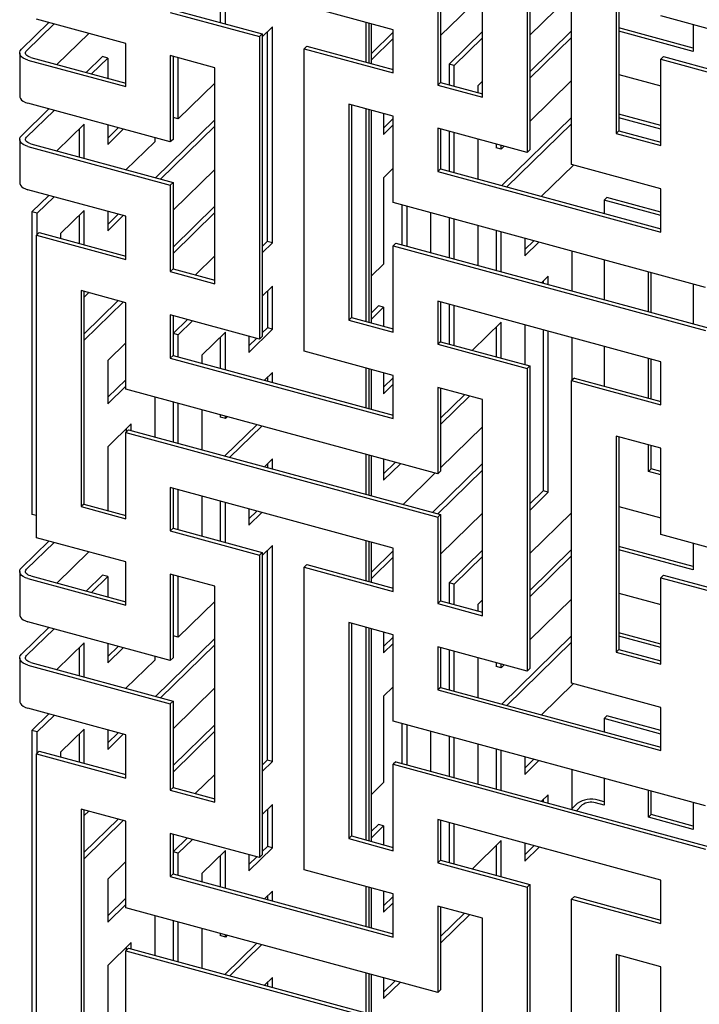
# Model space of a CAD drawing. Header units: millimetres. Extents: x 441 to 4541, y 1015 to 3885.
# Tile 13 of 33: x 3531 to 3672, y 2831 to 3035. Entities that reach past the tile are written whole.
import ezdxf

# ---------------------------------------------------------------- set-up
doc = ezdxf.new("R2010")
doc.units = ezdxf.units.MM
doc.header["$LTSCALE"] = 15

msp = doc.modelspace()

# ---------------------------------------------------------------- linework, layer by layer
for p, q in [((3636.62, 3070.3), (3636.62, 3007.8)), ((3636.06, 3069.76), (3636.06, 3007.25)), ((3645.27, 3004.75), (3645.27, 3067.25)), ((3626.85, 3018.69), (3626.85, 3063.33)), ((3654.49, 3055.82), (3654.49, 3011.18)), ((3655.05, 3055.67), (3655.05, 3011.72)), ((3608.42, 3032.62), (3562.36, 3045.14)), ((3572.66, 3042.34), (3572.66, 3034.11)), ((3573.73, 3033.82), (3573.73, 3042.05)), ((3626.85, 3039.85), (3618.2, 3031.4)), ((3645.27, 3039.98), (3636.62, 3031.53)), ((3617.64, 3039.05), (3617.64, 3021.19)), ((3618.2, 3039.6), (3618.2, 3021.74)), ((3562.36, 3036.21), (3580.78, 3031.21)), ((3562.92, 3036.76), (3581.34, 3031.75)), ((3537.27, 3034.1), (3531.61, 3028.58)), ((3532.67, 3028.29), (3538.33, 3033.82)), ((3553.15, 3029.79), (3534.72, 3034.8)), ((3602.78, 3034.16), (3602.78, 3025.93)), ((3603.34, 3034), (3603.34, 3025.78)), ((3603.9, 3025.62), (3603.9, 3033.85)), ((3728.19, 3017.93), (3663.7, 3035.46)), ((3670.38, 3033.64), (3670.38, 3028.14)), ((3545.49, 3031.87), (3538.89, 3025.43)), ((3581.34, 3031.75), (3580.78, 3031.21)), ((3583.45, 3033.21), (3581.34, 3031.15)), ((3581.34, 3031.75), (3581.34, 2969.25)), ((3582.39, 3032.17), (3582.39, 2988.85)), ((3583.45, 2988.56), (3583.45, 3033.21)), ((3608.42, 3032.12), (3603.9, 3027.7)), ((3608.42, 3023.7), (3608.42, 3032.62)), ((3626.85, 3032.25), (3619.94, 3025.51)), ((3645.27, 3032.37), (3636.62, 3023.93)), ((3670.38, 3028.84), (3655.05, 3033)), ((3670.38, 3028.14), (3655.05, 3032.31)), ((3553.15, 3020.86), (3553.15, 3029.79)), ((3580.78, 3031.21), (3580.78, 2968.7)), ((3603.9, 3026.38), (3608.42, 3030.8)), ((3621.01, 3025.22), (3626.85, 3030.92)), ((3636.62, 3022.6), (3645.27, 3031.05)), ((3531.24, 3027.81), (3531.24, 3018.88)), ((3590.56, 3029.25), (3590, 3028.7)), ((3590, 2966.2), (3590, 3028.7)), ((3590, 3028.7), (3608.42, 3023.7)), ((3590.56, 3029.25), (3608.42, 3024.39)), ((3532.95, 3026.35), (3553.15, 3020.86)), ((3533.51, 3026.9), (3553.15, 3021.56)), ((3548.36, 3027.07), (3544.99, 3023.78)), ((3546.05, 3023.49), (3549.42, 3026.78)), ((3549.42, 3026.78), (3548.36, 3027.07)), ((3549.42, 3026.78), (3549.42, 3022.57)), ((3571.57, 3024.78), (3562.36, 3027.28)), ((3562.36, 3027.28), (3562.36, 3009.43)), ((3562.92, 3027.13), (3562.92, 3009.97)), ((3562.94, 3027.13), (3562.94, 3014.52)), ((3564, 3014.23), (3564, 3026.84)), ((3621.01, 3025.22), (3619.94, 3025.51)), ((3619.94, 3025.51), (3619.94, 3021.26)), ((3664.26, 3027.08), (3663.7, 3026.53)), ((3663.7, 3008.67), (3663.7, 3026.53)), ((3663.7, 3026.53), (3728.19, 3009)), ((3664.26, 3027.08), (3728.75, 3009.55)), ((3571.57, 2980.14), (3571.57, 3024.78)), ((3621.01, 3020.97), (3621.01, 3025.22)), ((3655.05, 3023.38), (3663.7, 3021.03)), ((3571.57, 3021.61), (3564, 3014.23)), ((3618.2, 3021.74), (3617.64, 3021.19)), ((3618.2, 3021.74), (3626.85, 3019.39)), ((3626.85, 3021.99), (3625.87, 3021.03)), ((3645.27, 3022.12), (3636.62, 3013.67)), ((3617.64, 3021.19), (3626.85, 3018.69)), ((3625.87, 3021.03), (3625.87, 3019.65)), ((3562.36, 3009.43), (3532.95, 3017.42)), ((3608.42, 3014.77), (3599.21, 3017.27)), ((3599.21, 3017.27), (3599.21, 2972.63)), ((3537.27, 3016.25), (3531.61, 3010.72)), ((3532.67, 3010.43), (3538.33, 3015.96)), ((3599.77, 3017.12), (3599.77, 2973.17)), ((3602.78, 3016.3), (3602.78, 2972.35)), ((3603.34, 3016.15), (3603.34, 2972.2)), ((3603.9, 2972.05), (3603.9, 3016)), ((3606.42, 3015.31), (3606.42, 3010.98)), ((3571.57, 3014.01), (3559.3, 3002.03)), ((3564, 3014.23), (3562.94, 3014.52)), ((3608.42, 3014.26), (3606.42, 3012.31)), ((3608.42, 2996.91), (3608.42, 3014.77)), ((3645.27, 3014.51), (3630.85, 3000.44)), ((3631.91, 3000.15), (3645.27, 3013.19)), ((3663.7, 3012.8), (3655.05, 3015.15)), ((3663.7, 3012.1), (3655.05, 3014.45)), ((3544.56, 3013.1), (3538.89, 3007.58)), ((3543.5, 3012.07), (3543.5, 3006.32)), ((3544.56, 3006.04), (3544.56, 3013.1)), ((3549.42, 3012.94), (3549.42, 3008.92)), ((3551.58, 3012.36), (3549.42, 3010.25)), ((3549.42, 3008.92), (3552.64, 3012.07)), ((3560.36, 3001.74), (3571.57, 3012.68)), ((3606.42, 3010.98), (3608.42, 3012.94)), ((3636.06, 3007.25), (3617.64, 3012.26)), ((3617.64, 3012.26), (3617.64, 3003.33)), ((3618.2, 3012.11), (3618.2, 3003.88)), ((3619.94, 3011.63), (3619.94, 3003.4)), ((3621.01, 3003.12), (3621.01, 3011.35)), ((3655.05, 3011.72), (3654.49, 3011.18)), ((3654.49, 3011.18), (3663.7, 3008.67)), ((3655.05, 3011.72), (3663.7, 3009.37)), ((3531.24, 3009.95), (3531.24, 3001.02)), ((3559.14, 3009.48), (3553.2, 3003.69)), ((3559.14, 3010.3), (3559.14, 3009.48)), ((3562.92, 3009.97), (3562.36, 3009.43)), ((3625.87, 3010.03), (3625.87, 3001.79)), ((3532.95, 3008.49), (3562.36, 3000.5)), ((3533.51, 3009.04), (3562.92, 3001.05)), ((3629.67, 3008.99), (3629.67, 3008.21)), ((3630.73, 3007.92), (3629.67, 3008.21)), ((3630.73, 3007.92), (3630.73, 3008.7)), ((3631.35, 3008.53), (3630.73, 3007.92)), ((3636.62, 3007.8), (3636.06, 3007.25)), ((3571.57, 3003.76), (3562.92, 2995.31)), ((3608.42, 3004.01), (3606.42, 3002.05)), ((3618.2, 3003.88), (3617.64, 3003.33)), ((3617.64, 3003.33), (3663.7, 2990.81)), ((3618.2, 3003.88), (3663.7, 2991.51)), ((3645.67, 3004.64), (3639.07, 2998.21)), ((3663.7, 2999.74), (3645.27, 3004.75)), ((3562.92, 3001.05), (3562.36, 3000.5)), ((3562.92, 3001.05), (3562.92, 2983.19)), ((3606.42, 3002.05), (3606.42, 2984.2)), ((3553.15, 2994.07), (3532.95, 2999.56)), ((3562.36, 3000.5), (3562.36, 2982.64)), ((3663.7, 2990.81), (3663.7, 2999.74)), ((3537.27, 2998.39), (3533.77, 2994.98)), ((3534.84, 2994.69), (3538.33, 2998.1)), ((3672.91, 2979.38), (3608.42, 2996.91)), ((3651.96, 2997.43), (3652.52, 2997.98)), ((3651.96, 2997.43), (3651.96, 2994.7)), ((3663.7, 2994.24), (3651.96, 2997.43)), ((3663.7, 2994.94), (3652.52, 2997.98)), ((3534.84, 2994.69), (3533.77, 2994.98)), ((3533.77, 2994.98), (3533.77, 2932.47)), ((3544.56, 2995.25), (3539.7, 2990.5)), ((3544.56, 2988.18), (3544.56, 2995.25)), ((3549.42, 2995.09), (3549.42, 2991.06)), ((3571.57, 2996.15), (3562.92, 2987.71)), ((3610.22, 2996.42), (3610.22, 2988.19)), ((3611.28, 2987.9), (3611.28, 2996.13)), ((3534.84, 2990.26), (3534.84, 2994.69)), ((3543.5, 2994.21), (3543.5, 2988.47)), ((3551.58, 2994.5), (3549.42, 2992.39)), ((3549.42, 2991.06), (3552.64, 2994.21)), ((3553.15, 2985.14), (3553.15, 2994.07)), ((3562.92, 2986.38), (3571.57, 2994.83)), ((3616.14, 2994.81), (3616.14, 2986.58)), ((3619.94, 2993.78), (3619.94, 2985.55)), ((3621.01, 2985.26), (3621.01, 2993.49)), ((3625.87, 2992.17), (3625.87, 2983.94)), ((3629.67, 2991.14), (3629.67, 2982.9)), ((3630.73, 2982.62), (3630.73, 2990.85)), ((3535.28, 2990.7), (3534.72, 2990.15)), ((3534.72, 2927.65), (3534.72, 2990.15)), ((3534.72, 2990.15), (3553.15, 2985.14)), ((3535.28, 2990.7), (3553.15, 2985.84)), ((3539.7, 2990.5), (3539.7, 2989.5)), ((3582.39, 2988.85), (3581.34, 2987.83)), ((3583.45, 2988.56), (3582.39, 2988.85)), ((3635.59, 2989.53), (3635.59, 2985.88)), ((3637.45, 2989.02), (3635.59, 2987.2)), ((3581.34, 2986.51), (3583.45, 2988.56)), ((3608.98, 2988.53), (3608.42, 2987.98)), ((3608.42, 2970.12), (3608.42, 2987.98)), ((3608.42, 2987.98), (3672.91, 2970.45)), ((3608.98, 2988.53), (3673.47, 2971)), ((3635.59, 2985.88), (3638.51, 2988.73)), ((3645.31, 2986.88), (3645.31, 2978.65)), ((3571.57, 2985.9), (3567.52, 2981.94)), ((3651.96, 2985.08), (3651.96, 2976.85)), ((3562.92, 2983.19), (3562.36, 2982.64)), ((3562.36, 2982.64), (3571.57, 2980.14)), ((3562.92, 2983.19), (3571.57, 2980.84)), ((3606.42, 2984.2), (3603.9, 2981.74)), ((3640.45, 2981.7), (3639.07, 2980.35)), ((3639.39, 2980.66), (3639.39, 2980.26)), ((3640.45, 2979.97), (3640.45, 2981.7)), ((3661.17, 2974.34), (3661.17, 2982.57)), ((3661.73, 2974.19), (3661.73, 2982.42)), ((3553.15, 2976.22), (3543.93, 2978.72)), ((3543.93, 2978.72), (3543.93, 2934.08)), ((3544.49, 2978.57), (3544.49, 2934.62)), ((3583.47, 2979.66), (3581.34, 2977.58)), ((3582.41, 2978.62), (3582.41, 2971.02)), ((3583.47, 2970.73), (3583.47, 2979.66)), ((3670.38, 2980.07), (3670.38, 2971.84)), ((3544.56, 2977.39), (3544.49, 2977.41)), ((3551.58, 2976.64), (3544.49, 2969.72)), ((3544.56, 2977.39), (3544.56, 2978.55)), ((3545.49, 2978.3), (3544.56, 2977.39)), ((3663.7, 2964.03), (3617.64, 2976.55)), ((3617.64, 2976.55), (3617.64, 2967.62)), ((3544.56, 2968.46), (3552.64, 2976.35)), ((3553.15, 2958.36), (3553.15, 2976.22)), ((3605.36, 2975.56), (3603.9, 2974.13)), ((3603.9, 2972.81), (3606.42, 2975.27)), ((3606.42, 2975.27), (3605.36, 2975.56)), ((3606.42, 2975.27), (3606.42, 2971.37)), ((3618.2, 2976.39), (3618.2, 2968.16)), ((3619.94, 2975.92), (3619.94, 2967.69)), ((3621.01, 2967.4), (3621.01, 2975.63)), ((3580.78, 2968.7), (3562.36, 2973.71)), ((3562.36, 2973.71), (3562.36, 2964.78)), ((3562.92, 2973.56), (3562.92, 2965.33)), ((3565.89, 2972.75), (3562.94, 2969.87)), ((3564, 2969.58), (3566.95, 2972.46)), ((3599.77, 2973.17), (3599.21, 2972.63)), ((3599.21, 2972.63), (3608.42, 2970.12)), ((3599.77, 2973.17), (3608.42, 2970.82)), ((3578.59, 2965.96), (3583.47, 2970.73)), ((3582.41, 2971.02), (3581.34, 2969.98)), ((3583.47, 2970.73), (3582.41, 2971.02)), ((3630.73, 2972.21), (3624.76, 2966.38)), ((3629.67, 2971.17), (3629.67, 2965.05)), ((3630.73, 2964.76), (3630.73, 2972.21)), ((3635.59, 2971.67), (3635.59, 2963.44)), ((3639.39, 2970.63), (3639.39, 2937.34)), ((3544.56, 2968.46), (3544.49, 2968.48)), ((3544.56, 2950.6), (3544.56, 2968.46)), ((3564, 2969.58), (3562.94, 2969.87)), ((3562.94, 2969.87), (3562.94, 2965.32)), ((3564, 2965.03), (3564, 2969.58)), ((3573.73, 2970.14), (3568.87, 2965.4)), ((3572.66, 2969.11), (3572.66, 2962.68)), ((3573.73, 2962.39), (3573.73, 2970.14)), ((3578.59, 2969.3), (3578.59, 2965.96)), ((3580.2, 2968.86), (3578.59, 2967.28)), ((3581.34, 2969.25), (3580.78, 2968.7)), ((3640.45, 2937.05), (3640.45, 2970.35)), ((3645.31, 2969.02), (3645.31, 2960.14)), ((3553.15, 2967.91), (3549.42, 2964.28)), ((3618.2, 2968.16), (3617.64, 2967.62)), ((3617.64, 2967.62), (3636.06, 2962.61)), ((3618.2, 2968.16), (3636.62, 2963.16)), ((3651.96, 2967.22), (3651.96, 2958.99)), ((3562.92, 2965.33), (3562.36, 2964.78)), ((3562.36, 2964.78), (3608.42, 2952.26)), ((3562.92, 2965.33), (3608.42, 2952.96)), ((3568.87, 2965.4), (3568.87, 2963.71)), ((3608.42, 2961.19), (3590, 2966.2)), ((3661.17, 2956.49), (3661.17, 2964.72)), ((3661.73, 2956.33), (3661.73, 2964.56)), ((3549.42, 2964.28), (3549.42, 2955.35)), ((3602.78, 2962.73), (3602.78, 2954.5)), ((3603.34, 2962.57), (3603.34, 2954.34)), ((3603.9, 2954.19), (3603.9, 2962.42)), ((3636.62, 2963.16), (3636.06, 2962.61)), ((3636.06, 2962.61), (3636.06, 2900.11)), ((3636.62, 2963.16), (3636.62, 2900.66)), ((3663.7, 2955.1), (3663.7, 2964.03)), ((3553.15, 2960.31), (3549.42, 2956.67)), ((3583.47, 2961.8), (3581.83, 2960.19)), ((3582.41, 2960.76), (3582.41, 2960.03)), ((3583.47, 2959.74), (3583.47, 2961.8)), ((3606.42, 2961.74), (3606.42, 2957.41)), ((3608.42, 2960.69), (3606.42, 2958.74)), ((3608.42, 2952.26), (3608.42, 2961.19)), ((3645.83, 2960.65), (3645.27, 2960.11)), ((3645.83, 2960.65), (3663.7, 2955.8)), ((3549.42, 2955.35), (3553.15, 2958.99)), ((3617.64, 2940.83), (3553.15, 2958.36)), ((3606.42, 2957.41), (3608.42, 2959.36)), ((3626.85, 2956.19), (3617.64, 2958.69)), ((3617.64, 2958.69), (3617.64, 2940.83)), ((3618.2, 2958.54), (3618.2, 2941.38)), ((3645.27, 2897.6), (3645.27, 2960.11)), ((3645.27, 2960.11), (3663.7, 2955.1)), ((3559.14, 2956.73), (3559.14, 2948.5)), ((3623.14, 2957.19), (3618.2, 2952.37)), ((3618.2, 2951.05), (3624.2, 2956.91)), ((3626.85, 2911.54), (3626.85, 2956.19)), ((3562.94, 2955.7), (3562.94, 2947.47)), ((3564, 2947.18), (3564, 2955.41)), ((3568.87, 2954.09), (3568.87, 2945.86)), ((3572.66, 2953.05), (3572.66, 2952.57)), ((3573.73, 2952.29), (3572.66, 2952.57)), ((3573.73, 2952.29), (3573.73, 2952.77)), ((3574.11, 2952.66), (3573.73, 2952.29)), ((3544.56, 2950.6), (3544.49, 2950.62)), ((3544.49, 2950.54), (3544.56, 2950.6)), ((3554.28, 2951.16), (3549.42, 2946.42)), ((3553.22, 2950.13), (3553.22, 2949.5)), ((3554.28, 2949.82), (3554.28, 2951.16)), ((3580.2, 2951), (3573.61, 2944.57)), ((3574.67, 2944.28), (3581.27, 2950.72)), ((3626.85, 2950.56), (3618.2, 2942.12)), ((3553.71, 2949.98), (3553.15, 2949.43)), ((3553.15, 2931.57), (3553.15, 2949.43)), ((3553.15, 2949.43), (3617.64, 2931.9)), ((3553.71, 2949.98), (3618.2, 2932.45)), ((3663.7, 2946.17), (3654.49, 2948.67)), ((3654.49, 2948.67), (3654.49, 2904.03)), ((3655.05, 2948.52), (3655.05, 2904.58)), ((3549.42, 2946.42), (3549.42, 2933.28)), ((3661.17, 2941.35), (3661.17, 2946.86)), ((3661.73, 2941.9), (3661.73, 2946.71)), ((3663.7, 2928.31), (3663.7, 2946.17)), ((3602.78, 2944.87), (3602.78, 2936.64)), ((3603.34, 2944.72), (3603.34, 2936.49)), ((3603.9, 2936.33), (3603.9, 2944.56)), ((3583.47, 2943.94), (3581.83, 2942.33)), ((3582.41, 2942.9), (3582.41, 2942.18)), ((3583.47, 2941.89), (3583.47, 2943.94)), ((3606.42, 2943.88), (3606.42, 2939.55)), ((3608.83, 2943.23), (3606.42, 2940.88)), ((3606.42, 2939.55), (3609.89, 2942.94)), ((3626.85, 2942.96), (3616.54, 2932.9)), ((3544.56, 2941.67), (3544.49, 2941.61)), ((3544.56, 2934.61), (3544.56, 2941.67)), ((3617.04, 2940.99), (3610.45, 2934.55)), ((3617.6, 2932.61), (3626.85, 2941.63)), ((3618.2, 2941.38), (3617.64, 2940.83)), ((3661.17, 2941.35), (3661.73, 2941.9)), ((3663.7, 2940.67), (3661.17, 2941.35)), ((3663.7, 2941.36), (3661.73, 2941.9)), ((3608.42, 2925.48), (3562.36, 2938)), ((3562.36, 2938), (3562.36, 2929.07)), ((3562.92, 2937.84), (3562.92, 2929.61)), ((3562.94, 2937.84), (3562.94, 2929.61)), ((3564, 2929.32), (3564, 2937.55)), ((3568.87, 2936.23), (3568.87, 2928)), ((3639.39, 2937.34), (3636.62, 2934.64)), ((3636.62, 2933.31), (3640.45, 2937.05)), ((3640.45, 2937.05), (3639.39, 2937.34)), ((3544.49, 2934.62), (3543.93, 2934.08)), ((3543.93, 2934.08), (3553.15, 2931.57)), ((3544.49, 2934.62), (3553.15, 2932.27)), ((3572.66, 2935.2), (3572.66, 2926.97)), ((3573.73, 2926.68), (3573.73, 2934.91)), ((3655.05, 2934.09), (3663.7, 2931.74)), ((3534.72, 2932.22), (3533.77, 2932.47)), ((3578.59, 2933.59), (3578.59, 2930.24)), ((3580.2, 2933.15), (3578.59, 2931.57)), ((3578.59, 2930.24), (3581.27, 2932.86)), ((3618.2, 2932.45), (3617.64, 2931.9)), ((3617.64, 2931.9), (3617.64, 2914.05)), ((3626.85, 2932.7), (3618.2, 2924.26)), ((3618.2, 2932.45), (3618.2, 2914.59)), ((3645.27, 2932.83), (3636.62, 2924.39)), ((3562.92, 2929.61), (3562.36, 2929.07)), ((3562.36, 2929.07), (3580.78, 2924.06)), ((3562.92, 2929.61), (3581.34, 2924.61)), ((3728.19, 2910.79), (3663.7, 2928.31)), ((3537.27, 2926.96), (3531.61, 2921.43)), ((3532.67, 2921.14), (3538.33, 2926.67)), ((3553.15, 2922.64), (3534.72, 2927.65)), ((3583.45, 2926.06), (3581.34, 2924.01)), ((3583.45, 2881.42), (3583.45, 2926.06)), ((3602.78, 2927.01), (3602.78, 2918.78)), ((3603.34, 2926.86), (3603.34, 2918.63)), ((3603.9, 2918.48), (3603.9, 2926.71)), ((3670.38, 2921.69), (3655.05, 2925.86)), ((3670.38, 2926.5), (3670.38, 2920.99)), ((3545.49, 2924.72), (3538.89, 2918.29)), ((3581.34, 2924.61), (3580.78, 2924.06)), ((3580.78, 2924.06), (3580.78, 2861.56)), ((3581.34, 2924.61), (3581.34, 2862.11)), ((3582.39, 2925.02), (3582.39, 2881.71)), ((3608.42, 2924.97), (3603.9, 2920.56)), ((3603.9, 2919.23), (3608.42, 2923.65)), ((3608.42, 2916.55), (3608.42, 2925.48)), ((3626.85, 2925.1), (3619.94, 2918.36)), ((3621.01, 2918.07), (3626.85, 2923.78)), ((3645.27, 2925.23), (3636.62, 2916.78)), ((3636.62, 2915.46), (3645.27, 2923.9)), ((3670.38, 2920.99), (3655.05, 2925.16)), ((3553.15, 2913.71), (3553.15, 2922.64)), ((3590.56, 2922.1), (3590, 2921.56)), ((3590.56, 2922.1), (3608.42, 2917.25)), ((3531.24, 2920.66), (3531.24, 2911.73)), ((3533.51, 2919.75), (3553.15, 2914.41)), ((3548.36, 2919.92), (3544.99, 2916.63)), ((3546.05, 2916.34), (3549.42, 2919.63)), ((3549.42, 2919.63), (3548.36, 2919.92)), ((3549.42, 2919.63), (3549.42, 2915.43)), ((3571.57, 2917.64), (3562.36, 2920.14)), ((3562.36, 2920.14), (3562.36, 2902.28)), ((3562.92, 2919.99), (3562.92, 2902.83)), ((3562.94, 2919.98), (3562.94, 2907.37)), ((3564, 2907.08), (3564, 2919.69)), ((3590, 2859.05), (3590, 2921.56)), ((3590, 2921.56), (3608.42, 2916.55)), ((3664.26, 2919.93), (3663.7, 2919.38)), ((3664.26, 2919.93), (3728.75, 2902.4)), ((3532.95, 2919.2), (3553.15, 2913.71)), ((3571.57, 2872.99), (3571.57, 2917.64)), ((3621.01, 2918.07), (3619.94, 2918.36)), ((3619.94, 2918.36), (3619.94, 2914.12)), ((3621.01, 2913.83), (3621.01, 2918.07)), ((3663.7, 2901.53), (3663.7, 2919.38)), ((3663.7, 2919.38), (3728.19, 2901.86)), ((3655.05, 2916.23), (3663.7, 2913.88)), ((3571.57, 2914.47), (3564, 2907.08)), ((3618.2, 2914.59), (3617.64, 2914.05)), ((3617.64, 2914.05), (3626.85, 2911.54)), ((3618.2, 2914.59), (3626.85, 2912.24)), ((3626.85, 2914.85), (3625.87, 2913.89)), ((3625.87, 2913.89), (3625.87, 2912.51)), ((3645.27, 2914.97), (3636.62, 2906.53)), ((3562.36, 2902.28), (3532.95, 2910.28)), ((3608.42, 2907.62), (3599.21, 2910.12)), ((3599.21, 2910.12), (3599.21, 2865.48)), ((3599.77, 2909.97), (3599.77, 2866.03)), ((3537.27, 2909.1), (3531.61, 2903.57)), ((3532.67, 2903.29), (3538.33, 2908.81)), ((3564, 2907.08), (3562.94, 2907.37)), ((3602.78, 2909.15), (3602.78, 2865.21)), ((3603.34, 2909), (3603.34, 2865.06)), ((3603.9, 2864.9), (3603.9, 2908.85)), ((3606.42, 2908.16), (3606.42, 2903.84)), ((3608.42, 2889.76), (3608.42, 2907.62)), ((3645.27, 2907.37), (3630.85, 2893.29)), ((3663.7, 2905.65), (3655.05, 2908)), ((3544.56, 2905.96), (3538.89, 2900.43)), ((3544.56, 2898.89), (3544.56, 2905.96)), ((3549.42, 2905.8), (3549.42, 2901.78)), ((3571.57, 2906.86), (3559.3, 2894.88)), ((3560.36, 2894.6), (3571.57, 2905.54)), ((3608.42, 2907.12), (3606.42, 2905.16)), ((3606.42, 2903.84), (3608.42, 2905.79)), ((3631.91, 2893.01), (3645.27, 2906.04)), ((3663.7, 2904.95), (3655.05, 2907.3)), ((3543.5, 2904.92), (3543.5, 2899.18)), ((3551.58, 2905.21), (3549.42, 2903.1)), ((3549.42, 2901.78), (3552.64, 2904.92)), ((3636.06, 2900.11), (3617.64, 2905.12)), ((3617.64, 2905.12), (3617.64, 2896.19)), ((3618.2, 2904.96), (3618.2, 2896.73)), ((3619.94, 2904.49), (3619.94, 2896.26)), ((3621.01, 2895.97), (3621.01, 2904.2)), ((3655.05, 2904.58), (3654.49, 2904.03)), ((3654.49, 2904.03), (3663.7, 2901.53)), ((3655.05, 2904.58), (3663.7, 2902.23)), ((3531.24, 2902.8), (3531.24, 2893.88)), ((3532.95, 2901.35), (3562.36, 2893.35)), ((3533.51, 2901.89), (3562.92, 2893.9)), ((3559.14, 2902.34), (3553.2, 2896.54)), ((3559.14, 2903.16), (3559.14, 2902.34)), ((3562.92, 2902.83), (3562.36, 2902.28)), ((3625.87, 2902.88), (3625.87, 2894.65)), ((3629.67, 2901.85), (3629.67, 2901.06)), ((3630.73, 2900.78), (3630.73, 2901.56)), ((3631.35, 2901.39), (3630.73, 2900.78)), ((3630.73, 2900.78), (3629.67, 2901.06)), ((3636.62, 2900.66), (3636.06, 2900.11)), ((3645.67, 2897.5), (3639.07, 2891.06)), ((3663.7, 2892.6), (3645.27, 2897.6)), ((3571.57, 2896.61), (3562.92, 2888.17)), ((3608.42, 2896.86), (3606.42, 2894.91)), ((3618.2, 2896.73), (3617.64, 2896.19)), ((3617.64, 2896.19), (3663.7, 2883.67)), ((3618.2, 2896.73), (3663.7, 2884.37)), ((3562.92, 2893.9), (3562.36, 2893.35)), ((3562.36, 2893.35), (3562.36, 2875.5)), ((3562.92, 2893.9), (3562.92, 2876.04)), ((3606.42, 2894.91), (3606.42, 2877.05)), ((3553.15, 2886.93), (3532.95, 2892.42)), ((3537.27, 2891.24), (3533.77, 2887.83)), ((3663.7, 2883.67), (3663.7, 2892.6)), ((3534.84, 2887.54), (3538.33, 2890.95)), ((3672.91, 2872.24), (3608.42, 2889.76)), ((3610.22, 2889.27), (3610.22, 2881.04)), ((3651.96, 2890.28), (3652.52, 2890.83)), ((3651.96, 2890.28), (3651.96, 2887.56)), ((3663.7, 2887.09), (3651.96, 2890.28)), ((3663.7, 2887.79), (3652.52, 2890.83)), ((3534.84, 2887.54), (3533.77, 2887.83)), ((3533.77, 2887.83), (3533.77, 2825.33)), ((3534.84, 2883.12), (3534.84, 2887.54)), ((3544.56, 2888.1), (3539.7, 2883.36)), ((3543.5, 2887.07), (3543.5, 2881.32)), ((3544.56, 2881.03), (3544.56, 2888.1)), ((3549.42, 2887.94), (3549.42, 2883.92)), ((3551.58, 2887.35), (3549.42, 2885.24)), ((3549.42, 2883.92), (3552.64, 2887.06)), ((3571.57, 2889.01), (3562.92, 2880.56)), ((3562.92, 2879.24), (3571.57, 2887.68)), ((3611.28, 2880.76), (3611.28, 2888.99)), ((3616.14, 2887.66), (3616.14, 2879.43)), ((3553.15, 2878), (3553.15, 2886.93)), ((3619.94, 2886.63), (3619.94, 2878.4)), ((3621.01, 2878.11), (3621.01, 2886.34)), ((3625.87, 2885.02), (3625.87, 2876.79)), ((3535.28, 2883.55), (3534.72, 2883.01)), ((3534.72, 2820.5), (3534.72, 2883.01)), ((3534.72, 2883.01), (3553.15, 2878)), ((3535.28, 2883.55), (3553.15, 2878.7)), ((3539.7, 2883.36), (3539.7, 2882.35)), ((3629.67, 2883.99), (3629.67, 2875.76)), ((3630.73, 2875.47), (3630.73, 2883.7)), ((3582.39, 2881.71), (3581.34, 2880.69)), ((3581.34, 2879.36), (3583.45, 2881.42)), ((3583.45, 2881.42), (3582.39, 2881.71)), ((3608.98, 2881.38), (3608.42, 2880.83)), ((3608.98, 2881.38), (3673.47, 2863.85)), ((3635.59, 2882.38), (3635.59, 2878.73)), ((3637.45, 2881.87), (3635.59, 2880.06)), ((3635.59, 2878.73), (3638.51, 2881.59)), ((3608.42, 2862.98), (3608.42, 2880.83)), ((3608.42, 2880.83), (3672.91, 2863.31)), ((3645.31, 2879.74), (3645.31, 2871.51)), ((3571.57, 2878.75), (3567.52, 2874.79)), ((3606.42, 2877.05), (3603.9, 2874.59)), ((3651.96, 2877.93), (3651.96, 2872.38)), ((3562.92, 2876.04), (3562.36, 2875.5)), ((3562.36, 2875.5), (3571.57, 2872.99)), ((3562.92, 2876.04), (3571.57, 2873.69)), ((3661.17, 2869.88), (3661.17, 2875.43)), ((3661.73, 2870.43), (3661.73, 2875.28)), ((3640.45, 2874.55), (3639.07, 2873.2)), ((3639.39, 2873.51), (3639.39, 2873.12)), ((3640.45, 2872.83), (3640.45, 2874.55)), ((3651.96, 2872.38), (3650.18, 2872.87)), ((3651.96, 2873.08), (3650.74, 2873.41)), ((3670.38, 2872.92), (3670.38, 2867.38)), ((3553.15, 2869.07), (3543.93, 2871.57)), ((3543.93, 2871.57), (3543.93, 2826.93)), ((3544.49, 2871.42), (3544.49, 2827.48)), ((3544.56, 2870.24), (3544.56, 2871.4)), ((3545.49, 2871.15), (3544.56, 2870.24)), ((3583.47, 2872.51), (3581.34, 2870.43)), ((3582.41, 2871.47), (3582.41, 2863.87)), ((3583.47, 2863.58), (3583.47, 2872.51)), ((3646.42, 2872.73), (3645.31, 2871.65)), ((3646.26, 2871.25), (3647.48, 2872.44)), ((3544.56, 2870.24), (3544.49, 2870.26)), ((3551.58, 2869.5), (3544.49, 2862.58)), ((3544.56, 2861.31), (3552.64, 2869.21)), ((3553.15, 2851.21), (3553.15, 2869.07)), ((3663.7, 2856.88), (3617.64, 2869.4)), ((3617.64, 2869.4), (3617.64, 2860.47)), ((3618.2, 2869.25), (3618.2, 2861.02)), ((3619.94, 2868.77), (3619.94, 2860.54)), ((3661.17, 2869.88), (3661.73, 2870.43)), ((3670.38, 2867.38), (3661.17, 2869.88)), ((3670.38, 2868.08), (3661.73, 2870.43)), ((3605.36, 2868.41), (3603.9, 2866.99)), ((3603.9, 2865.66), (3606.42, 2868.12)), ((3606.42, 2868.12), (3605.36, 2868.41)), ((3606.42, 2868.12), (3606.42, 2864.22)), ((3621.01, 2860.26), (3621.01, 2868.48)), ((3580.78, 2861.56), (3562.36, 2866.57)), ((3562.36, 2866.57), (3562.36, 2857.64)), ((3562.92, 2866.41), (3562.92, 2858.18)), ((3565.89, 2865.61), (3562.94, 2862.73)), ((3564, 2862.44), (3566.95, 2865.32)), ((3599.77, 2866.03), (3599.21, 2865.48)), ((3599.21, 2865.48), (3608.42, 2862.98)), ((3599.77, 2866.03), (3608.42, 2863.67)), ((3630.73, 2865.06), (3624.76, 2859.24)), ((3630.73, 2857.61), (3630.73, 2865.06)), ((3564, 2862.44), (3562.94, 2862.73)), ((3562.94, 2862.73), (3562.94, 2858.18)), ((3573.73, 2863), (3568.87, 2858.25)), ((3573.73, 2855.25), (3573.73, 2863)), ((3578.59, 2858.81), (3583.47, 2863.58)), ((3582.41, 2863.87), (3581.34, 2862.83)), ((3583.47, 2863.58), (3582.41, 2863.87)), ((3629.67, 2864.02), (3629.67, 2857.9)), ((3635.59, 2864.52), (3635.59, 2860.83)), ((3637.48, 2864.01), (3635.59, 2862.16)), ((3635.59, 2860.83), (3638.54, 2863.72)), ((3544.56, 2861.31), (3544.49, 2861.33)), ((3544.56, 2843.46), (3544.56, 2861.31)), ((3553.15, 2860.77), (3549.42, 2857.13)), ((3564, 2857.89), (3564, 2862.44)), ((3572.66, 2861.96), (3572.66, 2855.54)), ((3578.59, 2862.16), (3578.59, 2858.81)), ((3580.2, 2861.72), (3578.59, 2860.14)), ((3581.34, 2862.11), (3580.78, 2861.56)), ((3618.2, 2861.02), (3617.64, 2860.47)), ((3618.2, 2861.02), (3636.62, 2856.01)), ((3608.42, 2854.05), (3590, 2859.05)), ((3617.64, 2860.47), (3636.06, 2855.46)), ((3549.42, 2857.13), (3549.42, 2848.2)), ((3562.92, 2858.18), (3562.36, 2857.64)), ((3562.36, 2857.64), (3608.42, 2845.12)), ((3562.92, 2858.18), (3608.42, 2845.82)), ((3568.87, 2858.25), (3568.87, 2856.57)), ((3663.7, 2847.95), (3663.7, 2856.88)), ((3583.47, 2854.65), (3581.83, 2853.05)), ((3583.47, 2852.6), (3583.47, 2854.65)), ((3602.78, 2855.58), (3602.78, 2847.35)), ((3603.34, 2855.43), (3603.34, 2847.2)), ((3603.9, 2847.05), (3603.9, 2855.28)), ((3606.42, 2854.59), (3606.42, 2850.26)), ((3636.62, 2856.01), (3636.06, 2855.46)), ((3636.06, 2855.46), (3636.06, 2792.96)), ((3636.62, 2856.01), (3636.62, 2793.51)), ((3553.15, 2853.17), (3549.42, 2849.53)), ((3582.41, 2853.62), (3582.41, 2852.89)), ((3608.42, 2853.54), (3606.42, 2851.59)), ((3608.42, 2845.12), (3608.42, 2854.05)), ((3645.83, 2853.51), (3645.27, 2852.96)), ((3645.27, 2790.46), (3645.27, 2852.96)), ((3645.27, 2852.96), (3663.7, 2847.95)), ((3645.83, 2853.51), (3663.7, 2848.65)), ((3549.42, 2848.2), (3553.15, 2851.84)), ((3617.64, 2833.69), (3553.15, 2851.21)), ((3606.42, 2850.26), (3608.42, 2852.22)), ((3626.85, 2849.04), (3617.64, 2851.54)), ((3617.64, 2851.54), (3617.64, 2833.69)), ((3618.2, 2851.39), (3618.2, 2834.23)), ((3559.14, 2849.58), (3559.14, 2841.35)), ((3562.94, 2848.55), (3562.94, 2840.32)), ((3623.14, 2850.05), (3618.2, 2845.22)), ((3618.2, 2843.9), (3624.2, 2849.76)), ((3626.85, 2804.4), (3626.85, 2849.04)), ((3564, 2840.03), (3564, 2848.26)), ((3568.87, 2846.94), (3568.87, 2838.71)), ((3572.66, 2845.91), (3572.66, 2845.43)), ((3573.73, 2845.14), (3572.66, 2845.43)), ((3573.73, 2845.14), (3573.73, 2845.62)), ((3574.11, 2845.52), (3573.73, 2845.14)), ((3544.56, 2843.46), (3544.49, 2843.47)), ((3544.49, 2843.4), (3544.56, 2843.46)), ((3554.28, 2844.02), (3549.42, 2839.27)), ((3553.71, 2842.83), (3553.15, 2842.28)), ((3553.15, 2824.43), (3553.15, 2842.28)), ((3553.15, 2842.28), (3617.64, 2824.76)), ((3553.22, 2842.98), (3553.22, 2842.35)), ((3553.71, 2842.83), (3618.2, 2825.3)), ((3554.28, 2842.67), (3554.28, 2844.02)), ((3580.2, 2843.86), (3573.61, 2837.42)), ((3574.67, 2837.13), (3581.27, 2843.57)), ((3663.7, 2839.02), (3654.49, 2841.53)), ((3654.49, 2841.53), (3654.49, 2796.88)), ((3655.05, 2841.38), (3655.05, 2797.43)), ((3549.42, 2839.27), (3549.42, 2826.14)), ((3663.7, 2821.17), (3663.7, 2839.02)), ((3583.47, 2836.79), (3581.83, 2835.19)), ((3583.47, 2834.74), (3583.47, 2836.79)), ((3602.78, 2837.72), (3602.78, 2829.49)), ((3603.34, 2837.57), (3603.34, 2829.34)), ((3603.9, 2829.19), (3603.9, 2837.42)), ((3606.42, 2836.73), (3606.42, 2832.41)), ((3544.56, 2834.53), (3544.49, 2834.47)), ((3544.56, 2827.46), (3544.56, 2834.53)), ((3582.41, 2835.76), (3582.41, 2835.03)), ((3608.83, 2836.08), (3606.42, 2833.73)), ((3606.42, 2832.41), (3609.89, 2835.79)), ((3618.2, 2834.23), (3617.64, 2833.69))]:
    msp.add_line(p, q)
at = {"flags": 128}
for points in [[(3532.95, 3026.35), (3532.42, 3026.53), (3531.98, 3026.76), (3531.62, 3027.02), (3531.38, 3027.32), (3531.26, 3027.64), (3531.25, 3027.96), (3531.37, 3028.28), (3531.61, 3028.58)], [(3533.51, 3026.9), (3533.18, 3027.01), (3532.9, 3027.15), (3532.68, 3027.32), (3532.53, 3027.5), (3532.45, 3027.7), (3532.45, 3027.9), (3532.52, 3028.1), (3532.67, 3028.29)], [(3531.24, 3018.88), (3531.26, 3018.71), (3531.38, 3018.39), (3531.62, 3018.09), (3531.98, 3017.83), (3532.42, 3017.6), (3532.95, 3017.42)], [(3532.95, 3008.49), (3532.42, 3008.67), (3531.98, 3008.9), (3531.62, 3009.17), (3531.38, 3009.46), (3531.26, 3009.78), (3531.25, 3010.1), (3531.37, 3010.42), (3531.61, 3010.72)], [(3533.51, 3009.04), (3533.18, 3009.15), (3532.9, 3009.29), (3532.68, 3009.46), (3532.53, 3009.65), (3532.45, 3009.84), (3532.45, 3010.05), (3532.52, 3010.24), (3532.67, 3010.43)], [(3531.24, 3001.02), (3531.26, 3000.85), (3531.38, 3000.53), (3531.62, 3000.24), (3531.98, 2999.97), (3532.42, 2999.74), (3532.95, 2999.56)], [(3532.95, 2919.2), (3532.42, 2919.38), (3531.98, 2919.61), (3531.62, 2919.88), (3531.38, 2920.17), (3531.26, 2920.49), (3531.25, 2920.81), (3531.37, 2921.13), (3531.61, 2921.43)], [(3533.51, 2919.75), (3533.18, 2919.86), (3532.9, 2920), (3532.68, 2920.17), (3532.53, 2920.36), (3532.45, 2920.56), (3532.45, 2920.76), (3532.52, 2920.96), (3532.67, 2921.14)], [(3531.24, 2911.73), (3531.26, 2911.56), (3531.38, 2911.25), (3531.62, 2910.95), (3531.98, 2910.68), (3532.42, 2910.45), (3532.95, 2910.28)], [(3532.95, 2901.35), (3532.42, 2901.52), (3531.98, 2901.75), (3531.62, 2902.02), (3531.38, 2902.32), (3531.26, 2902.63), (3531.25, 2902.96), (3531.37, 2903.27), (3531.61, 2903.57)], [(3533.51, 2901.89), (3533.18, 2902), (3532.9, 2902.15), (3532.68, 2902.31), (3532.53, 2902.5), (3532.45, 2902.7), (3532.45, 2902.9), (3532.52, 2903.1), (3532.67, 2903.29)], [(3531.24, 2893.88), (3531.26, 2893.7), (3531.38, 2893.39), (3531.62, 2893.09), (3531.98, 2892.82), (3532.42, 2892.6), (3532.95, 2892.42)]]:
    msp.add_lwpolyline(points, dxfattribs=at)
for centre, radius in [((3649.27, 2868.71), 4.93), ((3649.26, 2869.92), 3.08)]:
    msp.add_arc(centre, radius, 72.696, 125.3989)

doc.saveas('drawing.dxf')
